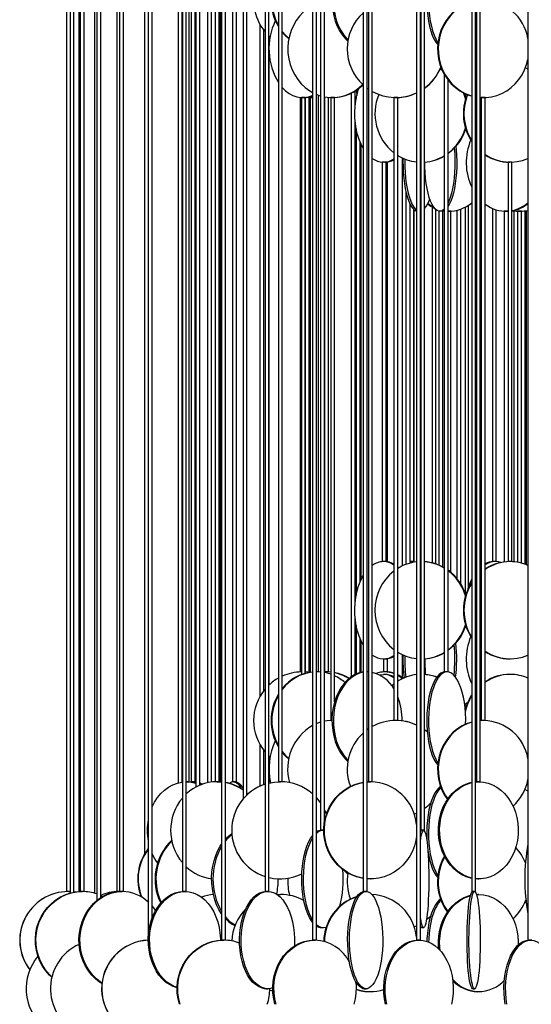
# Model space of a CAD drawing. Header units: millimetres. Extents: x 626 to 3215, y 306 to 3557.
# Tile 20 of 62: x 631 to 894, y 2353 to 2860. Entities that reach past the tile are written whole.
import ezdxf

# ---------------------------------------------------------------- set-up
doc = ezdxf.new("R2010")
doc.units = ezdxf.units.MM

msp = doc.modelspace()

# ---------------------------------------------------------------- linework, layer by layer
at = {"color": 7, "linetype": 'Continuous', "lineweight": 25}
for p, q in [((757.41, 2961.5), (757.41, 2411)), ((759.41, 2411), (759.41, 2961.5)), ((807.88, 2961.5), (807.88, 2411)), ((809.88, 2411), (809.88, 2961.5)), ((863.59, 2961.5), (863.59, 2411)), ((865.59, 2411), (865.59, 2961.5)), ((714.92, 2949.87), (714.92, 2411)), ((716.92, 2411), (716.92, 2946.52)), ((662.48, 2938.39), (662.48, 2411)), ((681.19, 2938.25), (681.19, 2411)), ((682.7, 2942.07), (682.7, 2411)), ((684.7, 2411), (684.7, 2940.6)), ((655.36, 2936.67), (655.36, 2411)), ((657.24, 2936.5), (657.24, 2410.17)), ((659.24, 2410.63), (659.24, 2936.5)), ((661.71, 2936.75), (661.71, 2411)), ((664.48, 2411), (664.48, 2937.66)), ((669.86, 2936.5), (669.86, 2410.14)), ((671.01, 2936.5), (671.01, 2406.45)), ((673.01, 2407.9), (673.01, 2936.5)), ((697.41, 2936.5), (697.41, 2386.84)), ((699.41, 2397.42), (699.41, 2936.5)), ((735.02, 2936.5), (735.02, 2386)), ((737.02, 2386), (737.02, 2936.5)), ((781.81, 2936.5), (781.81, 2386)), ((783.81, 2386), (783.81, 2936.5)), ((835.26, 2936.5), (835.26, 2386)), ((837.26, 2386), (837.26, 2936.5)), ((892.49, 2936.5), (892.49, 2386)), ((764.27, 2903), (764.27, 2467.5)), ((766.27, 2467.5), (766.27, 2903)), ((810.5, 2903), (810.5, 2467.5)), ((812.5, 2467.5), (812.5, 2903)), ((866.02, 2903), (866.02, 2467.5)), ((868.02, 2467.5), (868.02, 2903)), ((695.56, 2890.07), (695.56, 2430.42)), ((731.85, 2891.49), (731.85, 2467.5)), ((733.85, 2467.5), (733.85, 2887)), ((712.76, 2878.29), (712.76, 2466.91)), ((714.76, 2467.33), (714.76, 2878.06)), ((718.41, 2467.5), (718.41, 2878.47)), ((719.47, 2878.16), (719.47, 2467.5)), ((721.47, 2467.5), (721.47, 2878.03)), ((721.87, 2878), (721.87, 2464.76)), ((723.87, 2465.71), (723.87, 2878)), ((727.91, 2878), (727.91, 2466.99)), ((729.91, 2467.32), (729.91, 2878)), ((734.57, 2467.44), (734.57, 2878.64)), ((740.72, 2879.66), (740.72, 2467.5)), ((742.72, 2467.5), (742.72, 2878.72)), ((746.1, 2878), (746.1, 2458.54)), ((748.1, 2460.67), (748.1, 2878)), ((785.91, 2878), (785.91, 2442.5)), ((787.91, 2446.74), (787.91, 2878)), ((837.42, 2878), (837.42, 2442.5)), ((839.42, 2442.5), (839.42, 2878)), ((754.72, 2857.27), (754.72, 2511.22)), ((756.72, 2514.25), (756.72, 2854.24)), ((759.41, 2851.27), (760.02, 2850.71)), ((759.58, 2847.22), (759.58, 2851.11)), ((759.58, 2517.38), (759.58, 2841.78)), ((847.35, 2834.06), (848.39, 2833.54)), ((847.41, 2834.17), (848.3, 2833.75)), ((849.49, 2831.4), (849.49, 2524)), ((851.49, 2524), (851.49, 2828.43)), ((801.73, 2821.69), (801.73, 2521.47)), ((803.73, 2815.47), (803.73, 2822.81)), ((805.41, 2823.5), (805.39, 2823.96)), ((809.88, 2824.31), (810.5, 2823.87)), ((775.52, 2819.56), (775.52, 2524)), ((776.08, 2819.5), (776.08, 2522.61)), ((776.35, 2819.5), (776.08, 2819.5)), ((778.08, 2819.5), (776.35, 2819.5)), ((777.52, 2819.5), (777.52, 2819.5)), ((778.08, 2523.26), (778.08, 2819.5)), ((778.09, 2819.51), (778.09, 2523.95)), ((780.09, 2523.74), (780.09, 2819.69)), ((780.67, 2819.5), (780.67, 2523.79)), ((780.74, 2819.5), (780.67, 2819.5)), ((781.81, 2819.5), (780.74, 2819.5)), ((780.9, 2819.5), (780.9, 2819.51)), ((784.85, 2524), (784.85, 2820.74)), ((784.85, 2820.66), (784.91, 2820.72)), ((787.96, 2819.88), (787.96, 2524)), ((789.96, 2524), (789.96, 2819.59)), ((791.16, 2819.5), (791.16, 2499)), ((791.76, 2819.5), (791.16, 2819.5)), ((793.16, 2819.5), (791.76, 2819.5)), ((793.16, 2508.65), (793.16, 2819.5)), ((804.25, 2819.5), (804.25, 2819.03)), ((804.34, 2819.5), (804.25, 2819.5)), ((823.63, 2819.5), (823.63, 2499)), ((824.61, 2819.5), (823.63, 2819.5)), ((825.63, 2819.5), (824.61, 2819.5)), ((825.63, 2499), (825.63, 2819.5)), ((860.28, 2821.08), (860.28, 2819.93)), ((865.59, 2819.82), (866.02, 2819.76)), ((868.02, 2819.54), (869.36, 2819.5)), ((868.54, 2819.5), (868.54, 2499)), ((869.9, 2819.5), (868.54, 2819.5)), ((870.54, 2819.5), (869.9, 2819.5)), ((870.54, 2499), (870.54, 2819.5)), ((803.73, 2559.97), (803.73, 2806.96)), ((804.25, 2803.4), (804.25, 2563.53)), ((806.25, 2570.24), (806.25, 2796.68)), ((806.79, 2571.46), (806.79, 2795.47)), ((866.02, 2794.16), (865.59, 2794.65)), ((866.02, 2793.82), (865.59, 2794.29)), ((868.54, 2791.7), (868.02, 2792.16)), ((868.54, 2791.44), (868.02, 2791.88)), ((817.61, 2786.21), (817.61, 2580.71)), ((819.61, 2786.21), (817.61, 2786.21)), ((819.61, 2580.71), (819.61, 2786.21)), ((820.28, 2580.62), (820.28, 2786.31)), ((826.15, 2789.36), (825.63, 2788.89)), ((827.91, 2788.43), (827.91, 2578.5)), ((837.42, 2786.21), (837.26, 2786.21)), ((882.25, 2786.21), (882.25, 2580.71)), ((884.25, 2786.21), (882.25, 2786.21)), ((884.25, 2580.71), (884.25, 2786.21)), ((829.91, 2579.34), (829.91, 2770.54)), ((866.02, 2769.23), (865.59, 2769.83)), ((865.59, 2767.27), (866.02, 2767.74)), ((868.54, 2766.32), (868.02, 2766.85)), ((831.89, 2764.79), (831.89, 2580.71)), ((833.89, 2580.71), (833.89, 2761.93)), ((834.04, 2580.42), (834.04, 2761.79)), ((843.22, 2763.26), (843.22, 2580.1)), ((845.22, 2579.53), (845.22, 2761.83)), ((846.68, 2761), (846.68, 2578.99)), ((848.68, 2761), (846.68, 2761)), ((848.68, 2578.05), (848.68, 2761)), ((849.11, 2761.19), (849.49, 2761.14)), ((849.28, 2761.26), (849.49, 2761.22)), ((852.5, 2761), (851.49, 2761)), ((852.91, 2761), (852.5, 2761)), ((852.91, 2575.19), (852.91, 2761)), ((856.01, 2761.44), (856.01, 2572.04)), ((858.01, 2569.22), (858.01, 2762.05)), ((860.28, 2763.08), (860.28, 2564.43)), ((861.84, 2764.02), (861.84, 2567.45)), ((874.23, 2762.45), (874.23, 2580.71)), ((876.23, 2580.71), (876.23, 2761.71)), ((880.32, 2761), (880.32, 2580.54)), ((882.25, 2761), (880.32, 2761)), ((882.25, 2761.01), (881.62, 2761)), ((885.32, 2761.16), (885.32, 2580.63)), ((887.17, 2761), (887.17, 2580.4)), ((888.17, 2761), (887.17, 2761)), ((887.32, 2761), (887.32, 2761.01)), ((889.17, 2761), (888.17, 2761)), ((889.14, 2761.02), (889.14, 2761)), ((889.17, 2579.97), (889.17, 2761)), ((891.14, 2579.35), (891.14, 2761.17)), ((891.65, 2761.24), (891.65, 2579.16)), ((819.61, 2580.71), (817.61, 2580.71)), ((833.89, 2580.71), (831.89, 2580.71)), ((832.04, 2580.71), (832.04, 2580)), ((832.39, 2580.71), (832.39, 2580.08)), ((833.39, 2580.71), (833.39, 2580.3)), ((837.42, 2580.71), (837.26, 2580.71)), ((837.26, 2580.71), (837.44, 2580.71)), ((876.03, 2580.71), (874.23, 2580.71)), ((876.23, 2580.71), (876.03, 2580.71)), ((884.25, 2580.71), (882.25, 2580.71)), ((882.32, 2580.7), (882.32, 2580.71)), ((866.02, 2575.73), (865.59, 2575.17)), ((866.02, 2574.62), (865.59, 2573.98)), ((868.54, 2577.61), (868.02, 2577.1)), ((868.02, 2575.04), (868.54, 2575.48)), ((868.02, 2574.77), (868.54, 2575.23)), ((865.59, 2572.64), (866.02, 2573.11)), ((803.73, 2522.64), (803.73, 2551.46)), ((804.25, 2547.9), (804.25, 2522.88)), ((806.25, 2523.58), (806.25, 2541.18)), ((806.79, 2523.71), (806.79, 2539.97)), ((866.02, 2538.66), (865.59, 2539.15)), ((866.02, 2538.32), (865.59, 2538.79)), ((826.15, 2533.86), (825.63, 2533.39)), ((827.91, 2532.93), (827.91, 2521.08)), ((868.54, 2536.2), (868.02, 2536.66)), ((868.54, 2535.94), (868.02, 2536.38)), ((818.21, 2530.71), (819.01, 2530.71)), ((818.28, 2530.71), (818.28, 2524)), ((820.28, 2524), (820.28, 2530.81)), ((883.09, 2530.71), (883.4, 2530.71)), ((776.08, 2524), (775.52, 2524)), ((784.23, 2524), (783.81, 2524)), ((784.04, 2524), (783.81, 2524)), ((785.91, 2523.91), (784.04, 2524)), ((784.85, 2524), (784.23, 2524)), ((788.77, 2524), (787.91, 2523.98)), ((788.58, 2524), (787.96, 2524)), ((789.96, 2524), (788.58, 2524)), ((791.16, 2523.86), (788.77, 2524)), ((791.16, 2523.9), (789.16, 2524)), ((810.5, 2524), (809.88, 2524)), ((810.17, 2524), (809.88, 2523.99)), ((810.5, 2523.99), (810.17, 2524)), ((819.01, 2522.71), (818.21, 2522.71)), ((818.57, 2524), (818.28, 2524)), ((820.28, 2524), (818.57, 2524)), ((851.49, 2524), (849.49, 2524)), ((883.4, 2522.71), (883.09, 2522.71)), ((822.49, 2516.93), (823.63, 2517.87)), ((868.02, 2517.04), (868.54, 2517.48)), ((865.59, 2514.64), (866.02, 2515.11)), ((868.02, 2516.77), (868.54, 2517.23)), ((861.51, 2508.3), (861.43, 2508.02)), ((860.14, 2505.94), (860.39, 2505.15)), ((791.79, 2499), (791.16, 2499)), ((824.61, 2499), (823.63, 2499)), ((825.63, 2499), (824.61, 2499)), ((866.02, 2498.74), (865.59, 2498.67)), ((866.02, 2498.68), (865.59, 2498.6)), ((869.72, 2499), (868.02, 2498.93)), ((869.36, 2499), (868.02, 2498.95)), ((869.9, 2499), (868.54, 2499)), ((870.54, 2499), (869.9, 2499)), ((810.5, 2494.63), (809.88, 2494.18)), ((837.42, 2495.48), (837.26, 2495.58)), ((837.42, 2495.47), (837.26, 2495.56)), ((840.76, 2493.1), (839.42, 2494.16)), ((840.73, 2493.11), (839.42, 2494.14)), ((754.72, 2486.77), (754.72, 2465.16)), ((756.72, 2465.99), (756.72, 2483.74)), ((759.41, 2480.77), (760.02, 2480.21)), ((759.58, 2476.72), (759.58, 2480.61)), ((718.41, 2467.5), (716.92, 2467.5)), ((716.92, 2467.5), (717.12, 2467.5)), ((719.07, 2467.44), (720.06, 2467.5)), ((721.47, 2467.5), (719.47, 2467.5)), ((720.87, 2467.5), (721.87, 2467.44)), ((733.85, 2467.5), (731.85, 2467.5)), ((732.57, 2467.5), (732.57, 2467.5)), ((732.69, 2467.5), (735.02, 2467.38)), ((733, 2467.5), (735.02, 2467.41)), ((742.72, 2467.5), (740.72, 2467.5)), ((759.58, 2466.84), (759.58, 2471.28)), ((766.27, 2467.5), (764.27, 2467.5)), ((809.88, 2467.45), (811.35, 2467.5)), ((809.88, 2467.43), (811.65, 2467.5)), ((812.5, 2467.5), (810.5, 2467.5)), ((865.59, 2467.41), (867.31, 2467.5)), ((865.59, 2467.46), (866.72, 2467.5)), ((868.02, 2467.5), (866.02, 2467.5)), ((723.87, 2466.64), (724.89, 2466.11)), ((723.87, 2466.31), (724.59, 2466)), ((787.57, 2442.5), (785.91, 2442.5)), ((787.37, 2442.5), (787.57, 2442.49)), ((839.42, 2442.5), (837.42, 2442.5)), ((811.35, 2417.5), (811.65, 2417.5)), ((866.72, 2417.5), (865.59, 2417.54)), ((866.72, 2417.5), (867.31, 2417.5)), ((657.24, 2411), (655.36, 2411)), ((656.39, 2411), (657.24, 2410.98)), ((656.85, 2411), (656.85, 2410.99)), ((662.48, 2411), (661.71, 2411)), ((664.48, 2411), (662.48, 2411)), ((662.62, 2411), (662.99, 2410.99)), ((662.79, 2411), (663.07, 2411)), ((673.01, 2409), (674.04, 2408.51)), ((682.7, 2411), (681.19, 2411)), ((682, 2411), (682.74, 2410.98)), ((682.39, 2411), (682.94, 2410.99)), ((684.7, 2411), (682.7, 2411)), ((716.92, 2411), (714.92, 2411)), ((759.41, 2411), (757.41, 2411)), ((763.6, 2409.44), (765.27, 2409.5)), ((809.88, 2411), (807.88, 2411)), ((865.59, 2411), (863.59, 2411)), ((866.09, 2409.48), (866.72, 2409.5)), ((866.1, 2409.45), (867.31, 2409.5)), ((867.31, 2409.5), (866.72, 2409.5)), ((890.87, 2405.45), (891.6, 2405.18)), ((786.46, 2392.5), (787.37, 2392.5)), ((837.92, 2392.5), (838.92, 2392.5)), ((737.02, 2386), (735.02, 2386)), ((783.81, 2386), (781.81, 2386)), ((837.26, 2386), (835.26, 2386)), ((894.49, 2386), (892.49, 2386)), ((757.99, 2361), (758.83, 2361)), ((808.41, 2361), (809.35, 2361)), ((864.1, 2361), (865.09, 2361)), ((811.35, 2359.5), (811.65, 2359.5)), ((866.72, 2359.5), (867.31, 2359.5))]:
    msp.add_line(p, q, dxfattribs=at)
at = {"color": 7, "linetype": 'Continuous', "lineweight": 25, "flags": 128}
for points in [[(847.55, 2893.64), (846.7, 2892.93), (845.66, 2891.74), (844.68, 2890.23), (843.78, 2888.43), (842.97, 2886.37), (842.26, 2884.07), (841.65, 2881.57), (841.16, 2878.89), (840.8, 2876.09), (840.57, 2873.19), (840.47, 2870.24), (840.5, 2867.28), (840.67, 2864.35), (840.97, 2861.49), (841.39, 2858.74), (841.94, 2856.15), (842.6, 2853.74), (843.36, 2851.56), (844.22, 2849.63), (845.16, 2847.97), (846.12, 2846.68)], [(847.76, 2893.06), (847.62, 2892.93), (846.58, 2891.74), (845.61, 2890.23), (844.71, 2888.43), (843.89, 2886.37), (843.18, 2884.07), (842.57, 2881.57), (842.09, 2878.89), (841.72, 2876.09), (841.49, 2873.19), (841.39, 2870.24), (841.42, 2867.28), (841.59, 2864.35), (841.89, 2861.49), (842.32, 2858.74), (842.86, 2856.15), (843.52, 2853.74), (844.29, 2851.56), (845.15, 2849.63), (846.09, 2847.97), (846.23, 2847.75)], [(801.9, 2892.09), (801.39, 2891.74), (799.59, 2890.23), (797.93, 2888.43), (796.42, 2886.37), (795.1, 2884.07), (793.99, 2881.57), (793.09, 2878.89), (792.41, 2876.09), (791.98, 2873.19), (791.8, 2870.24), (791.86, 2867.28), (792.17, 2864.35), (792.72, 2861.49), (793.51, 2858.74), (794.52, 2856.15), (795.74, 2853.74), (797.15, 2851.56), (798.74, 2849.63), (799.94, 2848.44)], [(802.07, 2891.71), (800.3, 2890.23), (798.63, 2888.43), (797.13, 2886.37), (795.81, 2884.07), (794.69, 2881.57), (793.79, 2878.89), (793.12, 2876.09), (792.69, 2873.19), (792.5, 2870.24), (792.57, 2867.28), (792.88, 2864.35), (793.43, 2861.49), (794.21, 2858.74), (795.23, 2856.15), (796.45, 2853.74), (797.86, 2851.56), (799.45, 2849.63), (800.04, 2849.02)], [(863.59, 2868.72), (861.24, 2867.93), (858.71, 2866.74), (856.33, 2865.23), (854.13, 2863.43), (852.15, 2861.37), (850.41, 2859.07), (848.93, 2856.57), (847.74, 2853.89), (846.86, 2851.09), (846.29, 2848.19), (846.04, 2845.24), (846.13, 2842.28), (846.53, 2839.35), (847.26, 2836.49), (848.3, 2833.74), (849.63, 2831.15), (851.25, 2828.74), (853.11, 2826.56), (855.21, 2824.63), (857.5, 2822.97), (859.96, 2821.62), (862.55, 2820.59), (863.59, 2820.27)], [(863.59, 2868.62), (861.6, 2867.93), (859.07, 2866.74), (856.69, 2865.23), (854.49, 2863.43), (852.51, 2861.37), (850.77, 2859.07), (849.29, 2856.57), (848.1, 2853.89), (847.22, 2851.09), (846.65, 2848.19), (846.4, 2845.24), (846.48, 2842.28), (846.89, 2839.35), (847.62, 2836.49), (848.66, 2833.74), (849.99, 2831.15), (851.61, 2828.74), (853.47, 2826.56), (855.57, 2824.63), (857.86, 2822.97), (860.32, 2821.62), (862.91, 2820.59), (863.59, 2820.37)], [(781.81, 2866.9), (781.52, 2866.74), (779.19, 2865.23), (777.04, 2863.43), (775.1, 2861.37), (773.39, 2859.07), (771.95, 2856.57), (770.78, 2853.89), (769.92, 2851.09), (769.36, 2848.19), (769.12, 2845.24), (769.2, 2842.28), (769.6, 2839.35), (770.31, 2836.49), (771.33, 2833.74), (772.64, 2831.15), (774.21, 2828.74), (776.04, 2826.56), (778.09, 2824.63), (780.34, 2822.97), (781.81, 2822.1)], [(766.27, 2853.53), (767.95, 2851.56), (769.65, 2849.94)], [(766.27, 2853.04), (767.57, 2851.56), (769.6, 2849.66)], [(868.02, 2819.56), (868.34, 2819.54), (871.1, 2819.54), (873.85, 2819.89), (876.53, 2820.59), (879.13, 2821.62), (881.58, 2822.97), (883.88, 2824.63), (885.97, 2826.56), (887.84, 2828.74), (889.45, 2831.15), (890.78, 2833.74), (891.82, 2836.49), (892.49, 2839.06)], [(891.23, 2834.82), (891.68, 2834.65), (892.49, 2834.31)], [(766.27, 2824.61), (767.95, 2822.97), (769.77, 2821.62), (771.68, 2820.59), (773.67, 2819.89), (775.69, 2819.54), (777.73, 2819.54), (779.76, 2819.89), (781.75, 2820.59), (781.81, 2820.62)], [(807.88, 2793.43), (806.79, 2795.46), (805.78, 2797.87), (804.94, 2800.46), (804.28, 2803.21), (803.83, 2806.06), (803.57, 2808.99), (803.52, 2811.95), (803.67, 2814.9), (804.03, 2817.8), (804.59, 2820.61), (805.34, 2823.28), (805.63, 2824.14)], [(837.26, 2822.93), (837.33, 2822.97), (837.42, 2823.03)], [(837.26, 2822.92), (837.35, 2822.97), (837.42, 2823.01)], [(859.13, 2822.03), (859.73, 2820.61), (860.39, 2818.65)], [(859.53, 2821.83), (860.03, 2820.61), (860.55, 2819.15)], [(783.68, 2821.19), (785.28, 2820.59), (785.91, 2820.39)], [(859.92, 2820.89), (860.35, 2821.12), (860.67, 2821.3)], [(865.59, 2819.89), (865.59, 2819.89), (866.02, 2819.81)], [(855.47, 2794.25), (855.63, 2792.59), (855.82, 2789.69), (855.9, 2786.74), (855.87, 2783.78), (855.74, 2780.85), (855.49, 2777.99), (855.15, 2775.24), (854.71, 2772.65), (854.17, 2770.24), (853.55, 2768.06), (852.86, 2766.13), (852.09, 2764.47), (851.49, 2763.43)], [(854.58, 2793.69), (854.68, 2792.59), (854.87, 2789.69), (854.95, 2786.74), (854.92, 2783.78), (854.79, 2780.85), (854.54, 2777.99), (854.2, 2775.24), (853.76, 2772.65), (853.22, 2770.24), (852.6, 2768.06), (851.91, 2766.13), (851.49, 2765.17)], [(854.19, 2792.91), (852.43, 2791.34), (851.49, 2790.63)], [(828.3, 2788.25), (828.27, 2786.74), (828.3, 2783.78), (828.43, 2780.85), (828.67, 2777.99), (829.01, 2775.24), (829.46, 2772.65), (829.99, 2770.24), (830.6, 2768.06), (831.29, 2766.13), (832.05, 2764.47), (832.86, 2763.12), (833.72, 2762.09), (834.61, 2761.39), (835.26, 2761.1)], [(829.24, 2787.85), (829.22, 2786.74), (829.25, 2783.78), (829.38, 2780.85), (829.62, 2777.99), (829.97, 2775.24), (830.41, 2772.65), (830.94, 2770.24), (831.55, 2768.06), (832.25, 2766.13), (833, 2764.47), (833.81, 2763.12), (834.67, 2762.09), (835.26, 2761.58)], [(849.49, 2762.11), (849.47, 2762.09), (848.57, 2761.39), (847.66, 2761.04), (846.74, 2761.04), (845.83, 2761.39), (844.94, 2762.09), (844.08, 2763.12), (843.26, 2764.47), (842.5, 2766.13), (841.81, 2768.06), (841.19, 2770.24), (840.65, 2772.65), (840.21, 2775.24), (839.86, 2777.99), (839.62, 2780.85), (839.48, 2783.78), (839.45, 2786.26)], [(849.49, 2761.37), (848.61, 2761.04), (848.15, 2761)], [(884.55, 2761.26), (886.69, 2761.04), (888.17, 2761)], [(868.54, 2578.32), (868.11, 2577.95), (868.02, 2577.87)], [(878.48, 2580.24), (877.37, 2580.54), (875.63, 2580.71)], [(807.88, 2537.93), (806.79, 2539.96), (805.78, 2542.37), (804.94, 2544.96), (804.28, 2547.71), (803.83, 2550.56), (803.57, 2553.49), (803.52, 2556.45), (803.67, 2559.4), (804.03, 2562.3), (804.59, 2565.11), (805.34, 2567.78), (806.27, 2570.29), (807.36, 2572.59), (807.88, 2573.49)], [(825.63, 2578.04), (825.72, 2577.95), (826.15, 2577.57)], [(865.59, 2572.28), (865.86, 2572.59), (866.02, 2572.76)], [(854.19, 2537.41), (852.43, 2535.84), (851.49, 2535.13)], [(780.23, 2523.72), (779.48, 2523.82), (778.08, 2523.95)], [(791.16, 2522.78), (789.46, 2523.3), (787.91, 2523.64)], [(807.88, 2523.9), (807.38, 2523.82), (805.31, 2523.3), (803.31, 2522.43), (801.39, 2521.24), (799.59, 2519.73), (797.93, 2517.93), (796.42, 2515.87), (795.1, 2513.57), (793.99, 2511.07), (793.09, 2508.39), (792.41, 2505.59), (791.98, 2502.69), (791.8, 2499.74), (791.86, 2496.78), (792.17, 2493.85), (792.72, 2490.99), (793.51, 2488.24), (794.52, 2485.65), (795.74, 2483.24), (797.15, 2481.06), (798.74, 2479.13), (799.94, 2477.94)], [(807.88, 2523.78), (806.02, 2523.3), (804.02, 2522.43), (802.1, 2521.24), (800.3, 2519.73), (798.63, 2517.93), (797.13, 2515.87), (795.81, 2513.57), (794.69, 2511.07), (793.79, 2508.39), (793.12, 2505.59), (792.69, 2502.69), (792.5, 2499.74), (792.57, 2496.78), (792.88, 2493.85), (793.43, 2490.99), (794.21, 2488.24), (795.23, 2485.65), (796.45, 2483.24), (797.86, 2481.06), (799.45, 2479.13), (800.04, 2478.52)], [(816.23, 2522.49), (816.47, 2522.54), (818.21, 2522.71)], [(823.63, 2523.35), (821.72, 2523.82), (819.63, 2524)], [(850.03, 2524), (848.9, 2523.82), (847.78, 2523.3), (846.7, 2522.43), (845.66, 2521.24), (844.68, 2519.73), (843.78, 2517.93), (842.97, 2515.87), (842.26, 2513.57), (841.65, 2511.07), (841.16, 2508.39), (840.8, 2505.59), (840.57, 2502.69), (840.47, 2499.74), (840.5, 2496.78), (840.67, 2493.85), (840.97, 2490.99), (841.39, 2488.24), (841.94, 2485.65), (842.6, 2483.24), (843.36, 2481.06), (844.22, 2479.13), (845.16, 2477.47), (846.12, 2476.18)], [(850.95, 2524), (849.82, 2523.82), (848.71, 2523.3), (847.62, 2522.43), (846.58, 2521.24), (845.61, 2519.73), (844.71, 2517.93), (843.89, 2515.87), (843.18, 2513.57), (842.57, 2511.07), (842.09, 2508.39), (841.72, 2505.59), (841.49, 2502.69), (841.39, 2499.74), (841.42, 2496.78), (841.59, 2493.85), (841.89, 2490.99), (842.32, 2488.24), (842.86, 2485.65), (843.52, 2483.24), (844.29, 2481.06), (845.15, 2479.13), (846.09, 2477.47), (846.23, 2477.25)], [(860.49, 2497.12), (860.52, 2499.74), (860.41, 2502.69), (860.18, 2505.59), (859.82, 2508.39), (859.33, 2511.07), (858.73, 2513.57), (858.01, 2515.87), (857.2, 2517.93), (856.3, 2519.73), (855.32, 2521.24), (854.28, 2522.43), (853.2, 2523.3), (852.08, 2523.82), (850.95, 2524)], [(827.93, 2520.51), (826.99, 2521.24), (825.63, 2522.13)], [(825.63, 2520.04), (825.72, 2519.95), (826.15, 2519.57)], [(865.59, 2514.28), (865.86, 2514.59), (866.02, 2514.76)], [(859.92, 2507.39), (860.35, 2507.62), (861.58, 2508.35)], [(859.92, 2507.39), (860.03, 2507.11), (860.55, 2505.65)], [(785.91, 2498.11), (784, 2497.43), (783.81, 2497.35)], [(791.79, 2499), (789.26, 2498.82), (787.91, 2498.6)], [(863.59, 2498.22), (861.24, 2497.43), (858.71, 2496.24), (856.33, 2494.73), (854.13, 2492.93), (852.15, 2490.87), (850.41, 2488.57), (848.93, 2486.07), (847.74, 2483.39), (846.86, 2480.59), (846.29, 2477.69), (846.04, 2474.74), (846.13, 2471.78), (846.53, 2468.85), (847.26, 2465.99), (848.3, 2463.24), (849.63, 2460.65), (851.12, 2458.41)], [(863.59, 2498.12), (861.6, 2497.43), (859.07, 2496.24), (856.69, 2494.73), (854.49, 2492.93), (852.51, 2490.87), (850.77, 2488.57), (849.29, 2486.07), (848.1, 2483.39), (847.22, 2480.59), (846.65, 2477.69), (846.4, 2474.74), (846.48, 2471.78), (846.89, 2468.85), (847.62, 2465.99), (848.66, 2463.24), (849.99, 2460.65), (851.29, 2458.66)], [(766.27, 2483.03), (767.95, 2481.06), (769.65, 2479.44)], [(766.27, 2482.54), (767.57, 2481.06), (769.6, 2479.16)], [(699.41, 2454.57), (700.68, 2457.07), (702.19, 2459.37), (703.91, 2461.43), (705.82, 2463.23), (707.88, 2464.74), (710.07, 2465.93), (712.37, 2466.8), (714.72, 2467.32), (714.92, 2467.35)], [(717.12, 2467.5), (719.51, 2467.32), (721.87, 2466.8), (721.87, 2466.8)], [(717.7, 2467.5), (720.1, 2467.32), (721.87, 2466.96)], [(720.06, 2467.5), (721.8, 2467.32), (721.87, 2467.31)], [(723.87, 2466.97), (724.32, 2466.8), (725.39, 2466.29)], [(741.24, 2467.5), (742.16, 2467.32), (743.06, 2466.8), (743.93, 2465.93), (744.77, 2464.74), (745.21, 2463.95)], [(742.2, 2467.5), (743.11, 2467.32), (744.01, 2466.8), (744.89, 2465.93), (745.72, 2464.74), (746.1, 2464.07)], [(759.41, 2466.8), (762.31, 2467.32), (765.27, 2467.5)], [(807.88, 2417.76), (807.14, 2417.89), (804.4, 2418.59), (801.76, 2419.62), (799.25, 2420.97), (796.92, 2422.63), (794.78, 2424.56), (792.88, 2426.74), (791.24, 2429.15), (789.88, 2431.74), (788.82, 2434.49), (788.08, 2437.35), (787.66, 2440.28), (787.58, 2443.24), (787.83, 2446.19), (788.41, 2449.09), (789.31, 2451.89), (790.52, 2454.57), (792.03, 2457.07), (793.8, 2459.37), (795.82, 2461.43), (798.06, 2463.23), (800.49, 2464.74), (803.07, 2465.93), (805.76, 2466.8), (807.88, 2467.23)], [(807.88, 2417.81), (807.45, 2417.89), (804.71, 2418.59), (802.07, 2419.62), (799.56, 2420.97), (797.23, 2422.63), (795.09, 2424.56), (793.19, 2426.74), (791.55, 2429.15), (790.19, 2431.74), (789.13, 2434.49), (788.39, 2437.35), (787.97, 2440.28), (787.89, 2443.24), (788.14, 2446.19), (788.72, 2449.09), (789.62, 2451.89), (790.83, 2454.57), (792.34, 2457.07), (794.11, 2459.37), (796.13, 2461.43), (798.37, 2463.23), (800.8, 2464.74), (803.38, 2465.93), (806.07, 2466.8), (807.88, 2467.18)], [(863.59, 2417.8), (863.14, 2417.89), (860.81, 2418.59), (858.57, 2419.62), (856.44, 2420.97), (854.45, 2422.63), (852.63, 2424.56), (851.02, 2426.74), (849.62, 2429.15), (848.46, 2431.74), (847.56, 2434.49), (846.93, 2437.35), (846.58, 2440.28), (846.51, 2443.24), (846.72, 2446.19), (847.21, 2449.09), (847.98, 2451.89), (849.01, 2454.57), (850.29, 2457.07), (851.8, 2459.37), (853.52, 2461.43), (855.42, 2463.23), (857.49, 2464.74), (859.68, 2465.93), (861.97, 2466.8), (863.59, 2467.2)], [(863.59, 2417.92), (861.4, 2418.59), (859.16, 2419.62), (857.02, 2420.97), (855.04, 2422.63), (853.22, 2424.56), (851.6, 2426.74), (850.21, 2429.15), (849.05, 2431.74), (848.15, 2434.49), (847.52, 2437.35), (847.16, 2440.28), (847.09, 2443.24), (847.31, 2446.19), (847.8, 2449.09), (848.57, 2451.89), (849.6, 2454.57), (850.88, 2457.07), (852.39, 2459.37), (854.11, 2461.43), (856.01, 2463.23), (858.07, 2464.74), (860.27, 2465.93), (862.56, 2466.8), (863.59, 2467.07)], [(867.31, 2467.5), (869.7, 2467.32), (872.06, 2466.8), (874.35, 2465.93), (876.55, 2464.74), (878.61, 2463.23), (880.51, 2461.43), (882.23, 2459.37), (883.74, 2457.07), (885.02, 2454.57), (886.05, 2451.89), (886.82, 2449.09), (887.31, 2446.19), (887.53, 2443.24), (887.46, 2440.28), (887.1, 2437.35), (886.47, 2434.49), (885.57, 2431.74), (884.41, 2429.15), (883.02, 2426.74), (881.4, 2424.56), (879.58, 2422.63), (877.59, 2420.97), (875.46, 2419.62), (873.22, 2418.59), (870.89, 2417.89), (868.51, 2417.54), (866.11, 2417.54), (865.59, 2417.59)], [(723.87, 2466.06), (724.16, 2465.93), (724.28, 2465.88)], [(748.1, 2461.81), (748.52, 2461.43), (748.73, 2461.24)], [(847.55, 2465.14), (846.7, 2464.43), (845.66, 2463.24), (844.68, 2461.73), (843.78, 2459.93), (842.97, 2457.87), (842.26, 2455.57), (841.65, 2453.07), (841.16, 2450.39), (840.8, 2447.59), (840.57, 2444.69), (840.47, 2441.74), (840.5, 2438.78), (840.59, 2436.92)], [(847.76, 2464.56), (847.62, 2464.43), (846.58, 2463.24), (845.61, 2461.73), (844.71, 2459.93), (843.89, 2457.87), (843.18, 2455.57), (842.57, 2453.07), (842.09, 2450.39), (841.72, 2447.59), (841.49, 2444.69), (841.39, 2441.74), (841.42, 2438.78), (841.59, 2435.85), (841.89, 2432.99), (842.32, 2430.24), (842.86, 2427.65), (843.52, 2425.24), (844.29, 2423.06), (845.15, 2421.13), (846.09, 2419.47), (846.23, 2419.25)], [(890.87, 2463.45), (891.68, 2463.15), (892.49, 2462.81)], [(748.1, 2461.54), (748.21, 2461.43), (748.57, 2461.1)], [(783.81, 2459.27), (785.58, 2457.07), (785.91, 2456.6)], [(787.91, 2453.09), (788.44, 2451.89), (788.88, 2450.7)], [(837.26, 2452.43), (837.33, 2452.47), (837.42, 2452.53)], [(837.26, 2452.42), (837.35, 2452.47), (837.42, 2452.51)], [(834.06, 2450.85), (834.69, 2451.12), (835.26, 2451.38)], [(834.07, 2450.84), (834.72, 2451.12), (835.26, 2451.37)], [(838.92, 2442.5), (839.23, 2442.32), (839.54, 2441.8), (839.84, 2440.93), (840.13, 2439.74), (840.4, 2438.23), (840.65, 2436.43), (840.88, 2434.37), (841.08, 2432.07), (841.24, 2429.57), (841.38, 2426.89), (841.48, 2424.09), (841.54, 2421.19), (841.57, 2418.24), (841.56, 2415.28), (841.52, 2412.35), (841.43, 2409.49), (841.31, 2406.74), (841.16, 2404.15), (840.98, 2401.74), (840.77, 2399.56), (840.53, 2397.63), (840.27, 2395.97), (839.99, 2394.62), (839.69, 2393.59), (839.39, 2392.89), (839.08, 2392.54), (838.76, 2392.54), (838.45, 2392.89), (838.14, 2393.59), (837.85, 2394.62), (837.57, 2395.97), (837.31, 2397.63), (837.26, 2397.97)], [(837.26, 2437.03), (837.44, 2438.23), (837.71, 2439.74), (837.99, 2440.93), (838.29, 2441.8), (838.6, 2442.32), (838.92, 2442.5)], [(781.81, 2395.24), (781.27, 2395.97), (780.26, 2397.63), (779.35, 2399.56), (778.53, 2401.74), (777.83, 2404.15), (777.24, 2406.74), (776.79, 2409.49), (776.47, 2412.35), (776.29, 2415.28), (776.26, 2418.24), (776.36, 2421.19), (776.61, 2424.09), (777, 2426.89), (777.52, 2429.57), (778.16, 2432.07), (778.93, 2434.37), (779.79, 2436.43), (780.76, 2438.23), (781.8, 2439.74), (781.81, 2439.75)], [(781.81, 2396.53), (781.18, 2397.63), (780.26, 2399.56), (779.44, 2401.74), (778.74, 2404.15), (778.16, 2406.74), (777.7, 2409.49), (777.38, 2412.35), (777.2, 2415.28), (777.17, 2418.24), (777.28, 2421.19), (777.52, 2424.09), (777.91, 2426.89), (778.43, 2429.57), (779.08, 2432.07), (779.84, 2434.37), (780.71, 2436.43), (781.67, 2438.23), (781.81, 2438.46)], [(835.26, 2439.52), (834.92, 2437.35), (834.18, 2434.49), (833.12, 2431.74), (831.76, 2429.15), (830.12, 2426.74), (828.22, 2424.56), (826.08, 2422.63), (823.75, 2420.97), (821.24, 2419.62), (818.6, 2418.59), (815.86, 2417.89), (813.06, 2417.54), (810.25, 2417.54), (809.88, 2417.57)], [(735.02, 2399.61), (733.71, 2401.74), (732.55, 2404.15), (731.6, 2406.74), (730.85, 2409.49), (730.33, 2412.35), (730.03, 2415.28), (729.97, 2418.24), (730.15, 2421.19), (730.56, 2424.09), (731.2, 2426.89), (732.05, 2429.57), (733.11, 2432.07), (734.36, 2434.37), (735.02, 2435.38)], [(841.06, 2432.32), (841.39, 2430.24), (841.94, 2427.65), (842.6, 2425.24), (843.36, 2423.06), (844.22, 2421.13), (845.16, 2419.47), (846.12, 2418.18)], [(798.35, 2421.56), (798.74, 2421.13), (799.94, 2419.94)], [(811.35, 2417.5), (809.94, 2417.54), (809.88, 2417.54)], [(647.87, 2366.91), (646.66, 2368.06), (644.74, 2370.24), (643.09, 2372.65), (641.72, 2375.24), (640.65, 2377.99), (639.9, 2380.85), (639.48, 2383.78), (639.4, 2386.74), (639.65, 2389.69), (640.24, 2392.59), (641.15, 2395.39), (642.37, 2398.07), (643.88, 2400.57), (645.67, 2402.87), (647.7, 2404.93), (649.96, 2406.73), (652.4, 2408.24), (655, 2409.43), (657.71, 2410.3), (660.51, 2410.82), (663.34, 2411)], [(647.92, 2367.12), (646.94, 2368.06), (645.03, 2370.24), (643.37, 2372.65), (642, 2375.24), (640.94, 2377.99), (640.19, 2380.85), (639.77, 2383.78), (639.69, 2386.74), (639.94, 2389.69), (640.52, 2392.59), (641.43, 2395.39), (642.65, 2398.07), (644.17, 2400.57), (645.96, 2402.87), (647.99, 2404.93), (650.25, 2406.73), (652.69, 2408.24), (655.29, 2409.43), (658, 2410.3), (660.79, 2410.82), (663.63, 2411)], [(659.24, 2410.83), (659.34, 2410.82), (659.93, 2410.74)], [(659.52, 2410.8), (659.71, 2410.82), (662.62, 2411)], [(673.63, 2363.72), (672.44, 2364.47), (670.31, 2366.13), (668.37, 2368.06), (666.64, 2370.24), (665.14, 2372.65), (663.91, 2375.24), (662.94, 2377.99), (662.27, 2380.85), (661.89, 2383.78), (661.81, 2386.74), (662.04, 2389.69), (662.57, 2392.59), (663.39, 2395.39), (664.49, 2398.07), (665.86, 2400.57), (667.48, 2402.87), (669.32, 2404.93), (671.36, 2406.73), (673.57, 2408.24), (675.91, 2409.43), (678.37, 2410.3), (680.89, 2410.82), (683.45, 2411)], [(673.66, 2364), (672.94, 2364.47), (670.81, 2366.13), (668.87, 2368.06), (667.14, 2370.24), (665.64, 2372.65), (664.41, 2375.24), (663.44, 2377.99), (662.77, 2380.85), (662.39, 2383.78), (662.31, 2386.74), (662.54, 2389.69), (663.07, 2392.59), (663.89, 2395.39), (664.99, 2398.07), (666.36, 2400.57), (667.98, 2402.87), (669.82, 2404.93), (671.86, 2406.73), (674.07, 2408.24), (676.41, 2409.43), (678.87, 2410.3), (681.39, 2410.82), (683.95, 2411)], [(712.21, 2361.43), (710.27, 2362.09), (708.25, 2363.12), (706.33, 2364.47), (704.55, 2366.13), (702.91, 2368.06), (701.46, 2370.24), (700.2, 2372.65), (699.16, 2375.24), (698.35, 2377.99), (697.79, 2380.85), (697.47, 2383.78), (697.4, 2386.74), (697.6, 2389.69), (698.04, 2392.59), (698.73, 2395.39), (699.66, 2398.07), (700.81, 2400.57), (702.16, 2402.87), (703.71, 2404.93), (705.42, 2406.73), (707.28, 2408.24), (709.25, 2409.43), (711.31, 2410.3), (713.43, 2410.82), (715.58, 2411)], [(712.22, 2361.62), (710.96, 2362.09), (708.94, 2363.12), (707.02, 2364.47), (705.23, 2366.13), (703.6, 2368.06), (702.15, 2370.24), (700.89, 2372.65), (699.85, 2375.24), (699.04, 2377.99), (698.47, 2380.85), (698.15, 2383.78), (698.09, 2386.74), (698.28, 2389.69), (698.73, 2392.59), (699.42, 2395.39), (700.34, 2398.07), (701.49, 2400.57), (702.85, 2402.87), (704.4, 2404.93), (706.11, 2406.73), (707.96, 2408.24), (709.94, 2409.43), (712, 2410.3), (714.12, 2410.82), (716.27, 2411)], [(716.27, 2411), (718.42, 2410.82), (720.54, 2410.3), (722.6, 2409.43), (724.57, 2408.24), (726.43, 2406.73), (728.14, 2404.93), (729.68, 2402.87), (731.04, 2400.57), (732.19, 2398.07), (733.12, 2395.39), (733.81, 2392.59), (734.25, 2389.69), (734.44, 2386.74), (734.45, 2385.95)], [(757.99, 2361), (757.18, 2361.04), (755.56, 2361.39), (753.98, 2362.09), (752.46, 2363.12), (751.01, 2364.47), (749.66, 2366.13), (748.43, 2368.06), (747.33, 2370.24), (746.38, 2372.65), (745.59, 2375.24), (744.98, 2377.99), (744.55, 2380.85), (744.31, 2383.78), (744.26, 2386.74), (744.41, 2389.69), (744.74, 2392.59), (745.26, 2395.39), (745.96, 2398.07), (746.83, 2400.57), (747.86, 2402.87), (749.03, 2404.93), (750.32, 2406.73), (751.72, 2408.24), (753.21, 2409.43), (754.77, 2410.3), (756.37, 2410.82), (757.99, 2411), (757.99, 2411)], [(761.41, 2361.44), (761.26, 2361.39), (759.64, 2361.04), (758.02, 2361.04), (756.4, 2361.39), (754.82, 2362.09), (753.29, 2363.12), (751.84, 2364.47), (750.49, 2366.13), (749.26, 2368.06), (748.16, 2370.24), (747.21, 2372.65), (746.43, 2375.24), (745.82, 2377.99), (745.39, 2380.85), (745.15, 2383.78), (745.1, 2386.74), (745.24, 2389.69), (745.58, 2392.59), (746.1, 2395.39), (746.8, 2398.07), (747.67, 2400.57), (748.69, 2402.87), (749.86, 2404.93), (751.16, 2406.73), (752.56, 2408.24), (754.05, 2409.43), (755.6, 2410.3), (757.21, 2410.82), (758.83, 2411), (758.83, 2411)], [(758.83, 2411), (760.46, 2410.82), (762.06, 2410.3), (763.61, 2409.43), (765.1, 2408.24), (766.5, 2406.73), (767.8, 2404.93), (768.97, 2402.87), (769.99, 2400.57), (770.86, 2398.07), (771.56, 2395.39), (772.08, 2392.59), (772.42, 2389.69), (772.56, 2386.74), (772.51, 2383.78), (772.47, 2382.97)], [(808.41, 2361), (807.9, 2361.04), (806.89, 2361.39), (805.91, 2362.09), (804.96, 2363.12), (804.06, 2364.47), (803.22, 2366.13), (802.45, 2368.06), (801.77, 2370.24), (801.18, 2372.65), (800.69, 2375.24), (800.31, 2377.99), (800.04, 2380.85), (799.89, 2383.78), (799.86, 2386.74), (799.95, 2389.69), (800.16, 2392.59), (800.48, 2395.39), (800.92, 2398.07), (801.46, 2400.57), (802.1, 2402.87), (802.82, 2404.93), (803.63, 2406.73), (804.5, 2408.24), (805.43, 2409.43), (806.4, 2410.3), (807.4, 2410.82), (808.41, 2411), (808.41, 2411)], [(809.35, 2411), (810.36, 2410.82), (811.35, 2410.3), (812.32, 2409.43), (813.25, 2408.24), (814.12, 2406.73), (814.93, 2404.93), (815.65, 2402.87), (816.29, 2400.57), (816.83, 2398.07), (817.27, 2395.39), (817.59, 2392.59), (817.8, 2389.69), (817.89, 2386.74), (817.86, 2383.78), (817.71, 2380.85), (817.45, 2377.99), (817.07, 2375.24), (816.58, 2372.65), (815.99, 2370.24), (815.3, 2368.06), (814.53, 2366.13), (813.69, 2364.47), (812.79, 2363.12), (811.84, 2362.09), (810.86, 2361.39), (809.85, 2361.04), (808.84, 2361.04), (807.83, 2361.39), (806.85, 2362.09), (805.9, 2363.12), (805, 2364.47), (804.16, 2366.13), (803.39, 2368.06), (802.71, 2370.24), (802.12, 2372.65), (801.63, 2375.24), (801.25, 2377.99), (800.98, 2380.85), (800.83, 2383.78), (800.8, 2386.74), (800.89, 2389.69), (801.1, 2392.59), (801.42, 2395.39), (801.86, 2398.07), (802.4, 2400.57), (803.04, 2402.87), (803.76, 2404.93), (804.57, 2406.73), (805.44, 2408.24), (806.37, 2409.43), (807.34, 2410.3), (808.33, 2410.82), (809.35, 2411)], [(847.55, 2407.14), (846.7, 2406.43), (845.66, 2405.24), (844.68, 2403.73), (843.78, 2401.93), (842.97, 2399.87), (842.26, 2397.57), (841.65, 2395.07), (841.16, 2392.39), (840.8, 2389.59), (840.57, 2386.69), (840.5, 2385.37)], [(847.76, 2406.56), (847.62, 2406.43), (846.58, 2405.24), (845.61, 2403.73), (844.71, 2401.93), (843.89, 2399.87), (843.18, 2397.57), (842.57, 2395.07), (842.09, 2392.39), (841.72, 2389.59), (841.49, 2386.69), (841.42, 2385.04)], [(846.64, 2381.48), (846.58, 2382.28), (846.51, 2385.24), (846.72, 2388.19), (847.21, 2391.09), (847.98, 2393.89), (849.01, 2396.57), (850.29, 2399.07), (851.8, 2401.37), (853.52, 2403.43), (855.42, 2405.23), (857.49, 2406.74), (859.68, 2407.93), (861.97, 2408.8), (862.98, 2409.06)], [(847.31, 2380.78), (847.16, 2382.28), (847.09, 2385.24), (847.31, 2388.19), (847.8, 2391.09), (848.57, 2393.89), (849.6, 2396.57), (850.88, 2399.07), (852.39, 2401.37), (854.11, 2403.43), (856.01, 2405.23), (858.07, 2406.74), (860.27, 2407.93), (862.56, 2408.8), (862.94, 2408.91)], [(864.1, 2361), (863.93, 2361.04), (863.58, 2361.39), (863.25, 2362.09), (862.93, 2363.12), (862.62, 2364.47), (862.34, 2366.13), (862.08, 2368.06), (861.84, 2370.24), (861.64, 2372.65), (861.48, 2375.24), (861.35, 2377.99), (861.26, 2380.85), (861.21, 2383.78), (861.2, 2386.74), (861.23, 2389.69), (861.3, 2392.59), (861.41, 2395.39), (861.56, 2398.07), (861.74, 2400.57), (861.96, 2402.87), (862.2, 2404.93), (862.48, 2406.73), (862.77, 2408.24), (863.09, 2409.43), (863.42, 2410.3), (863.75, 2410.82), (864.1, 2411), (864.1, 2411)], [(865.09, 2411), (865.43, 2410.82), (865.77, 2410.3), (866.1, 2409.43), (866.42, 2408.24), (866.71, 2406.73), (866.99, 2404.93), (867.23, 2402.87), (867.45, 2400.57), (867.63, 2398.07), (867.78, 2395.39), (867.89, 2392.59), (867.96, 2389.69), (867.99, 2386.74), (867.98, 2383.78), (867.93, 2380.85), (867.84, 2377.99), (867.71, 2375.24), (867.55, 2372.65), (867.35, 2370.24), (867.11, 2368.06), (866.85, 2366.13), (866.57, 2364.47), (866.26, 2363.12), (865.94, 2362.09), (865.6, 2361.39), (865.26, 2361.04), (864.92, 2361.04), (864.58, 2361.39), (864.24, 2362.09), (863.92, 2363.12), (863.62, 2364.47), (863.33, 2366.13), (863.07, 2368.06), (862.84, 2370.24), (862.64, 2372.65), (862.47, 2375.24), (862.34, 2377.99), (862.25, 2380.85), (862.2, 2383.78), (862.19, 2386.74), (862.22, 2389.69), (862.29, 2392.59), (862.4, 2395.39), (862.55, 2398.07), (862.73, 2400.57), (862.95, 2402.87), (863.2, 2404.93), (863.47, 2406.73), (863.77, 2408.24), (864.08, 2409.43), (864.41, 2410.3), (864.75, 2410.82), (865.09, 2411)], [(867.31, 2409.5), (869.7, 2409.32), (872.06, 2408.8), (874.35, 2407.93), (876.55, 2406.74), (878.61, 2405.23), (880.51, 2403.43), (882.23, 2401.37), (883.74, 2399.07), (885.02, 2396.57), (886.05, 2393.89), (886.82, 2391.09), (887.31, 2388.19), (887.53, 2385.24), (887.52, 2383.57)], [(699.41, 2403.5), (699.93, 2402.87), (701.14, 2401.19)], [(840.37, 2396.59), (842.03, 2398.06), (842.55, 2398.58)], [(840.37, 2396.57), (842.05, 2398.06), (842.54, 2398.54)], [(834.06, 2392.85), (834.69, 2393.12), (835.26, 2393.38)], [(834.07, 2392.84), (834.72, 2393.12), (835.26, 2393.37)], [(713.46, 2352.99), (712.72, 2355.85), (712.3, 2358.78), (712.22, 2361.74), (712.47, 2364.69), (713.05, 2367.59), (713.94, 2370.39), (715.15, 2373.07), (716.64, 2375.57), (718.41, 2377.87), (720.42, 2379.93), (722.65, 2381.73), (725.06, 2383.24), (727.62, 2384.43), (730.3, 2385.3), (733.06, 2385.82), (735.85, 2386), (735.85, 2386)], [(713.78, 2352.99), (713.04, 2355.85), (712.63, 2358.78), (712.55, 2361.74), (712.79, 2364.69), (713.37, 2367.59), (714.27, 2370.39), (715.47, 2373.07), (716.97, 2375.57), (718.73, 2377.87), (720.74, 2379.93), (722.97, 2381.73), (725.38, 2383.24), (727.95, 2384.43), (730.63, 2385.3), (733.38, 2385.82), (736.18, 2386), (736.18, 2386)], [(762.52, 2352.99), (761.86, 2355.85), (761.49, 2358.78), (761.42, 2361.74), (761.64, 2364.69), (762.16, 2367.59), (762.96, 2370.39), (764.03, 2373.07), (765.37, 2375.57), (766.95, 2377.87), (768.75, 2379.93), (770.74, 2381.73), (772.89, 2383.24), (775.18, 2384.43), (777.58, 2385.3), (780.04, 2385.82), (782.54, 2386), (782.54, 2386)], [(763.06, 2352.99), (762.4, 2355.85), (762.03, 2358.78), (761.95, 2361.74), (762.17, 2364.69), (762.69, 2367.59), (763.49, 2370.39), (764.57, 2373.07), (765.91, 2375.57), (767.48, 2377.87), (769.28, 2379.93), (771.27, 2381.73), (773.43, 2383.24), (775.72, 2384.43), (778.11, 2385.3), (780.58, 2385.82), (783.08, 2386), (783.08, 2386)], [(819.34, 2352.99), (818.8, 2355.85), (818.49, 2358.78), (818.43, 2361.74), (818.61, 2364.69), (819.04, 2367.59), (819.7, 2370.39), (820.59, 2373.07), (821.7, 2375.57), (823, 2377.87), (824.49, 2379.93), (826.14, 2381.73), (827.92, 2383.24), (829.82, 2384.43), (831.8, 2385.3), (833.84, 2385.82), (835.9, 2386), (835.9, 2386)], [(820.06, 2352.99), (819.51, 2355.85), (819.2, 2358.78), (819.14, 2361.74), (819.33, 2364.69), (819.75, 2367.59), (820.42, 2370.39), (821.31, 2373.07), (822.41, 2375.57), (823.72, 2377.87), (825.21, 2379.93), (826.85, 2381.73), (828.64, 2383.24), (830.53, 2384.43), (832.51, 2385.3), (834.55, 2385.82), (836.62, 2386)], [(836.62, 2386), (838.69, 2385.82), (840.73, 2385.3), (842.71, 2384.43), (844.6, 2383.24), (846.39, 2381.73), (848.03, 2379.93), (849.52, 2377.87), (850.82, 2375.57), (851.93, 2373.07), (852.82, 2370.39), (853.48, 2367.59), (853.91, 2364.69), (854.1, 2361.74), (854.03, 2358.78), (853.73, 2355.85), (853.18, 2352.99)], [(880.85, 2352.99), (880.45, 2355.85), (880.22, 2358.78), (880.18, 2361.74), (880.31, 2364.69), (880.63, 2367.59), (881.12, 2370.39), (881.77, 2373.07), (882.59, 2375.57), (883.55, 2377.87), (884.65, 2379.93), (885.86, 2381.73), (887.18, 2383.24), (888.58, 2384.43), (890.04, 2385.3), (891.54, 2385.82), (893.06, 2386), (893.06, 2386)], [(881.71, 2352.99), (881.31, 2355.85), (881.08, 2358.78), (881.04, 2361.74), (881.17, 2364.69), (881.49, 2367.59), (881.97, 2370.39), (882.63, 2373.07), (883.45, 2375.57), (884.41, 2377.87), (885.51, 2379.93), (886.72, 2381.73), (888.03, 2383.24), (889.43, 2384.43), (890.89, 2385.3), (892.4, 2385.82), (893.92, 2386)], [(893.92, 2386), (895.45, 2385.82), (896.95, 2385.3), (898.41, 2384.43), (899.81, 2383.24), (901.12, 2381.73), (902.34, 2379.93), (903.43, 2377.87), (904.4, 2375.57), (905.21, 2373.07), (905.87, 2370.39), (906.36, 2367.59), (906.67, 2364.69), (906.81, 2361.74), (906.76, 2358.78), (906.54, 2355.85), (906.13, 2352.99)], [(803.99, 2364.59), (804.2, 2361.74), (804.13, 2358.78), (803.76, 2355.85), (803.1, 2352.99)], [(761.43, 2359.79), (760.85, 2359.89), (759.81, 2360.1)]]:
    msp.add_lwpolyline(points, dxfattribs=at)
at = {"color": 7, "linetype": 'Continuous', "lineweight": 25}
for centre, radius, start, end in [((787.21, 2869.5), 26.66, 149.3605, 210.6395), ((787.63, 2869.5), 26.7, 151.0448, 208.9552), ((776.52, 2869.5), 25, 155.6049, 220.1453), ((869.07, 2845.7), 23.81, 10.2332, 88.4225), ((824.63, 2844.5), 25, 132.4024, 227.5976), ((793.01, 2844.58), 33.58, 154.5426, 211.1523), ((824.61, 2844.49), 25, 306.3314, 337.8224), ((824.64, 2844.49), 25, 306.2603, 337.7441), ((791.91, 2841.12), 21.6, 259.4757, 316.4214), ((792.17, 2841.38), 21.88, 270.5072, 315.4709), ((871.28, 2825.61), 66.9, 182.0141, 184.3522), ((824.62, 2844.48), 24.99, 240.9864, 295.2133), ((824.64, 2844.48), 24.99, 270.0004, 295.1499), ((777.41, 2831.74), 12.25, 270.1356, 291.0613), ((781.2, 2822.83), 3.33, 247.2807, 280.5141), ((839.64, 2811.23), 25.75, 157.4843, 231.5709), ((885.36, 2811.22), 26.05, 157.81, 213.1529), ((885.68, 2811.22), 26.06, 158.0638, 212.059), ((836.47, 2810.73), 24.91, 307.0818, 343.8075), ((836.42, 2810.91), 25.31, 318.8228, 342.4382), ((890.83, 2786.01), 30.06, 157.2122, 205.008), ((818.2, 2795.63), 9.39, 232.6196, 305.3684), ((818.91, 2795.65), 9.44, 270.6468, 300.0158), ((837.76, 2809.18), 22.97, 238.1965, 263.7673), ((837.64, 2809.16), 22.95, 274.4592, 301.101), ((837.95, 2809.14), 22.93, 273.7581, 300.2157), ((883.4, 2809.04), 22.82, 235.7047, 293.4942), ((883.14, 2809.16), 22.95, 236.6996, 269.8815), ((827.71, 2771.7), 14.99, 321.4093, 343.0794), ((852.57, 2779.82), 19.02, 232.4474, 244.767), ((853.31, 2780.05), 19.3, 230.8959, 241.4724), ((852.01, 2778.62), 17.62, 268.2973, 311.0896), ((881.17, 2778.48), 17.47, 232.5236, 273.5283), ((880.58, 2779.11), 18.17, 281.6596, 310.9706), ((881.24, 2778.94), 17.99, 279.6428, 308.7365), ((888.17, 2786), 25, 261.6687, 279.9503), ((818.42, 2570.81), 9.91, 91.2465, 126.6982), ((818.01, 2570.89), 9.83, 55.0922, 88.8425), ((818.91, 2571.3), 9.42, 59.9486, 89.3888), ((837.75, 2557.75), 22.97, 96.2287, 121.8075), ((837.95, 2557.77), 22.95, 59.7952, 86.3131), ((837.63, 2557.75), 22.97, 58.9103, 85.5295), ((875.75, 2571.18), 9.53, 90.7104, 123.1045), ((874.91, 2571.37), 9.34, 90.5442, 117.8751), ((883.14, 2557.78), 22.93, 90.1039, 123.315), ((883.45, 2557.77), 22.94, 90.1083, 124.2295), ((883.38, 2557.92), 22.79, 66.4487, 89.9524), ((839.57, 2555.71), 25.7, 128.3367, 231.6633), ((836.76, 2556.18), 24.94, 17.4192, 53.7787), ((836.41, 2556.16), 24.98, 16.2422, 52.8685), ((885.33, 2555.71), 26.02, 146.8208, 213.1792), ((885.65, 2555.71), 26.03, 147.9178, 212.0822), ((891.53, 2558.16), 31.1, 153.9088, 165.3685), ((836.47, 2555.23), 24.91, 307.0818, 343.8075), ((836.42, 2555.41), 25.31, 318.8228, 342.4382), ((777.09, 2530.5), 77.87, 353.8811, 5.6693), ((778.49, 2530.51), 77.42, 353.0974, 6.1142), ((890.83, 2530.51), 30.06, 157.2122, 205.008), ((818.2, 2540.13), 9.39, 232.6196, 305.3684), ((837.76, 2553.68), 22.97, 238.1965, 263.7673), ((905.31, 2530.44), 77.05, 178.2854, 187.0977), ((837.64, 2553.66), 22.95, 274.4592, 301.101), ((837.95, 2553.64), 22.93, 273.6758, 300.2159), ((883.4, 2553.54), 22.82, 235.7047, 293.4942), ((883.14, 2553.66), 22.95, 236.6996, 269.8815), ((818.91, 2540.15), 9.44, 270.6468, 300.0158), ((906.39, 2530.44), 77.17, 178.581, 186.8125), ((917.05, 2530.44), 77.59, 179.7623, 185.7696), ((776.52, 2499), 25, 91.0258, 114.2162), ((783.97, 2501.46), 22.56, 95.4837, 141.6607), ((784.37, 2501.4), 22.63, 96.5116, 143.1574), ((789, 2502), 22.02, 58.0261, 79.1139), ((788.61, 2501.97), 22.05, 57.3741, 78.0826), ((808.56, 2507.15), 17.08, 28.1313, 76.6815), ((818.97, 2511.06), 12.94, 90.1922, 109.9644), ((818.01, 2512.89), 9.83, 55.0922, 88.8425), ((818.87, 2511.02), 12.98, 68.5037, 89.7847), ((818.91, 2513.3), 9.42, 59.9486, 89.3888), ((818.39, 2508.4), 15.86, 50.9395, 62.8306), ((837.75, 2499.75), 22.97, 96.2287, 121.8075), ((837.99, 2499.96), 22.75, 70.062, 86.383), ((837.67, 2499.95), 22.76, 69.4178, 85.5997), ((883.45, 2499.77), 22.94, 90.1083, 124.2295), ((883.14, 2499.78), 22.93, 90.1039, 123.315), ((883.38, 2499.92), 22.79, 66.4487, 89.9524), ((776.52, 2499), 25, 119.3524, 133.1894), ((783.51, 2501.3), 22.8, 49.1069, 64.9738), ((776.52, 2499), 25, 139.8547, 220.1453), ((787.21, 2499), 26.66, 149.3605, 210.6395), ((787.63, 2499), 26.7, 151.0448, 208.9552), ((794.58, 2499.17), 33.27, 359.3427, 21.0618), ((884.93, 2497.9), 25.58, 146.6716, 164.568), ((885.33, 2497.85), 25.69, 147.8043, 166.6275), ((824.62, 2474.01), 24.99, 90.0006, 119.0131), ((824.62, 2474.01), 24.99, 64.7867, 89.9997), ((824.64, 2474.01), 24.99, 64.85, 89.9997), ((869.07, 2475.2), 23.81, 10.2332, 88.4225), ((794.84, 2474.11), 25.82, 120.3116, 195.8867), ((824.63, 2474), 25.01, 132.4032, 200.7648), ((793.92, 2473.96), 34.45, 155.0105, 191.7008), ((732.78, 2444.36), 23.13, 90.2161, 133.2704), ((732.89, 2444.4), 23.1, 55.1407, 79.7152), ((732.55, 2444.32), 23.2, 54.2558, 78.8871), ((741.44, 2464.26), 3.24, 93.4707, 133.1506), ((765.27, 2442.5), 25, 48.5758, 90), ((811.07, 2443.21), 24.29, 5.3441, 88.6295), ((867.66, 2473.57), 25.33, 312.7063, 348.5938), ((765.27, 2442.5), 25, 108.3144, 251.6856), ((734.81, 2442.5), 25.91, 140.1316, 219.8684), ((824.61, 2473.99), 24.99, 306.3303, 315.8498), ((824.64, 2473.99), 24.99, 306.2592, 315.7302), ((727.6, 2442.5), 30.71, 169.4645, 190.5355), ((787.7, 2436.92), 5.58, 93.4104, 134.2001), ((786.59, 2437.56), 4.94, 91.5657, 124.2658), ((838.5, 2441.34), 1.3, 116.5794, 163.5432), ((728.28, 2417.43), 27.41, 133.4542, 206.8215), ((728.84, 2417.44), 27.47, 134.7337, 205.9359), ((749.14, 2426.54), 16.6, 122.022, 136.9251), ((750.34, 2426.01), 17.29, 125.1594, 140.3798), ((717.46, 2417.49), 25.42, 142.054, 201.2313), ((717.67, 2417.49), 25.43, 142.8198, 201.6174), ((764.78, 2417.5), 34.14, 150.6532, 209.3468), ((867.81, 2416.57), 25.13, 21.3296, 42.8639), ((990.28, 2417.5), 99.41, 169.6171, 190.3829), ((722.82, 2440.81), 25.62, 203.9259, 216.1769), ((872.41, 2416.01), 26.39, 149.9144, 216.2328), ((872.78, 2416.01), 26.4, 150.7546, 215.5287), ((732.84, 2440.74), 23.26, 226.8021, 262.8955), ((741.82, 2417.45), 55.78, 345.4301, 4.9456), ((765.27, 2442.5), 25, 256.771, 296.1968), ((727.82, 2417.46), 36.4, 347.5249, 0.0963), ((796.35, 2415.99), 27.24, 176.1954, 194.786), ((824.63, 2416), 25.01, 169.5902, 200.7634), ((656.36, 2386), 25, 90.0826, 217.6488), ((656.42, 2386), 25, 90.0826, 217.5044), ((663.62, 2387.96), 23.04, 71.2933, 89.9813), ((682.03, 2389.61), 21.39, 90.0899, 114.9572), ((683.73, 2391.01), 19.98, 46.8033, 89.3598), ((732.71, 2386.73), 22.76, 94.6487, 110.3474), ((765.27, 2384.5), 25, 61.2052, 90), ((812.31, 2384.97), 24.73, 107.9739, 178.964), ((812.64, 2384.96), 24.75, 108.9769, 179.1305), ((811.05, 2385.2), 24.32, 5.3654, 87.1151), ((867.88, 2415.4), 25.06, 312.6059, 339.9937), ((765.27, 2384.5), 25, 135.4239, 177.4355), ((749.81, 2408.47), 16.57, 219.4253, 242.1506), ((748.27, 2407.41), 15.25, 222.4498, 245.5509), ((787.39, 2397.52), 4.98, 223.9193, 287.167), ((786.54, 2397.27), 4.77, 235.1358, 269.0327), ((838.27, 2393.46), 1.02, 189.6008, 250.2767), ((698.45, 2361), 25, 92.4254, 269.7781), ((698.55, 2361), 25, 92.6508, 269.7776), ((736.17, 2363.49), 22.5, 68.8628, 89.9704), ((782.28, 2365.27), 20.75, 26.8315, 87.7944), ((672.22, 2361), 25.07, 114.3532, 249.4817), ((660.82, 2361.02), 26.13, 140.2402, 227.83), ((867.29, 2377.18), 17.59, 219.7001, 318.0401), ((733.51, 2360.99), 26.31, 342.3162, 0.1588), ((811.65, 2382.19), 22.69, 250.8468, 287.3575), ((811.35, 2382.22), 22.72, 251.6692, 269.9775), ((867.14, 2377.78), 18.29, 223.4177, 268.7015)]:
    msp.add_arc(centre, radius, start, end, dxfattribs=at)

doc.saveas('drawing.dxf')
